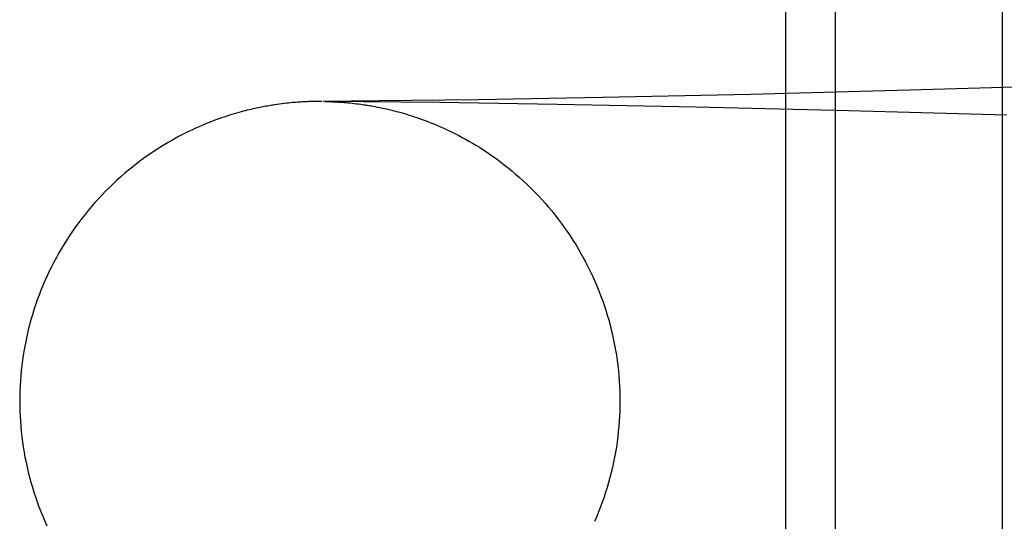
# Model space of a CAD drawing. Header units: inches. Extents: x 0 to 268, y 0 to 174.
# Tile 16 of 92: x 90.5571 to 90.6211, y 88.0716 to 88.1042. Entities that reach past the tile are written whole.
import ezdxf

# ---------------------------------------------------------------- set-up
doc = ezdxf.new("R2010")
doc.units = ezdxf.units.IN
doc.header["$LTSCALE"] = 14.749625
doc.header["$MEASUREMENT"] = 0
doc.linetypes.add('HIDDEN', pattern=[0.2, 0.1, -0.1])
doc.layers.add('DEFAULT_2', color=8, linetype='HIDDEN')

msp = doc.modelspace()

# ---------------------------------------------------------------- linework, layer by layer
at = {"layer": 'DEFAULT_2', "color": 8, "linetype": 'HIDDEN'}
for p, q in [((90.606851, 88.116873), (90.606851, 87.960623)), ((90.610085, 88.116873), (90.610085, 87.960623)), ((90.620921, 88.116873), (90.620921, 87.960623)), ((90.625463, 88.099943), (90.614916, 88.099621)), ((90.604574, 88.099352), (90.594955, 88.099146)), ((90.614916, 88.099621), (90.604574, 88.099352)), ((90.57381, 88.098699), (90.573643, 88.098674)), ((90.573972, 88.098722), (90.57381, 88.098699)), ((90.574128, 88.098742), (90.573972, 88.098722)), ((90.574279, 88.098761), (90.574128, 88.098742)), ((90.574424, 88.098777), (90.574279, 88.098761)), ((90.574563, 88.098792), (90.574424, 88.098777)), ((90.574696, 88.098806), (90.574563, 88.098792)), ((90.574823, 88.098818), (90.574696, 88.098806)), ((90.574944, 88.098828), (90.574823, 88.098818)), ((90.575057, 88.098837), (90.574944, 88.098828)), ((90.575162, 88.098845), (90.575057, 88.098837)), ((90.575259, 88.098852), (90.575162, 88.098845)), ((90.575349, 88.098858), (90.575259, 88.098852)), ((90.575469, 88.098865), (90.575349, 88.098858)), ((90.575576, 88.098871), (90.575469, 88.098865)), ((90.575672, 88.098876), (90.575576, 88.098871)), ((90.575761, 88.09888), (90.575672, 88.098876)), ((90.575843, 88.098883), (90.575761, 88.09888)), ((90.575943, 88.098887), (90.575869, 88.098884)), ((90.576069, 88.098891), (90.575966, 88.098888)), ((90.576156, 88.098893), (90.576069, 88.098891)), ((90.576254, 88.098895), (90.576172, 88.098893)), ((90.57641, 88.098897), (90.576277, 88.098895)), ((90.57673, 88.0989), (90.57641, 88.098897)), ((90.576771, 88.098901), (90.576761, 88.098901)), ((90.580452, 88.098932), (90.576814, 88.098901)), ((90.584374, 88.098821), (90.576917, 88.098893)), ((90.576927, 88.098893), (90.577035, 88.098891)), ((90.576967, 88.098892), (90.577039, 88.098891)), ((90.577039, 88.098891), (90.577122, 88.098889)), ((90.577122, 88.098889), (90.577213, 88.098886)), ((90.577213, 88.098886), (90.577277, 88.098884)), ((90.577301, 88.098883), (90.577376, 88.098881)), ((90.577402, 88.098879), (90.577486, 88.098876)), ((90.577486, 88.098876), (90.577577, 88.098871)), ((90.577577, 88.098871), (90.577679, 88.098866)), ((90.577679, 88.098866), (90.577794, 88.098859)), ((90.577794, 88.098859), (90.57788, 88.098854)), ((90.57788, 88.098854), (90.577973, 88.098847)), ((90.577973, 88.098847), (90.578074, 88.09884)), ((90.578074, 88.09884), (90.578183, 88.098831)), ((90.578183, 88.098831), (90.578298, 88.098821)), ((90.578298, 88.098821), (90.578421, 88.09881)), ((90.578421, 88.09881), (90.57855, 88.098797)), ((90.57855, 88.098797), (90.578685, 88.098783)), ((90.578685, 88.098783), (90.578826, 88.098768)), ((90.578826, 88.098768), (90.578972, 88.09875)), ((90.578972, 88.09875), (90.579124, 88.098731)), ((90.579124, 88.098731), (90.579281, 88.09871)), ((90.586853, 88.09901), (90.580452, 88.098932)), ((90.592021, 88.098707), (90.584374, 88.098821)), ((90.594955, 88.099146), (90.586853, 88.09901)), ((90.601048, 88.098532), (90.592021, 88.098707)), ((90.610957, 88.098295), (90.601048, 88.098532)), ((90.621213, 88.098005), (90.610957, 88.098295))]:
    msp.add_line(p, q, dxfattribs=at)
for points in [[(90.573643, 88.098674), (90.573556, 88.098661), (90.573468, 88.098647), (90.573378, 88.098632), (90.573286, 88.098617), (90.573192, 88.0986), (90.573096, 88.098583), (90.572997, 88.098565), (90.572897, 88.098546), (90.572794, 88.098526), (90.572689, 88.098505), (90.572581, 88.098483), (90.572471, 88.098459), (90.572358, 88.098434), (90.572242, 88.098408), (90.572122, 88.098381), (90.572, 88.098352), (90.571874, 88.098321), (90.571745, 88.098288), (90.571612, 88.098254), (90.571474, 88.098217), (90.571333, 88.098178), (90.571186, 88.098136), (90.571033, 88.098092), (90.570876, 88.098044), (90.570714, 88.097994), (90.570547, 88.097941), (90.570376, 88.097884), (90.570202, 88.097825), (90.570024, 88.097762), (90.569842, 88.097697), (90.569657, 88.097627), (90.569469, 88.097555), (90.569277, 88.097479), (90.569083, 88.097399), (90.568885, 88.097315), (90.568684, 88.097228), (90.56848, 88.097136), (90.568273, 88.09704), (90.568063, 88.09694), (90.56785, 88.096835), (90.567634, 88.096725), (90.567415, 88.096611), (90.567195, 88.096491), (90.566972, 88.096367), (90.566747, 88.096238), (90.56652, 88.096104), (90.566293, 88.095964), (90.566064, 88.09582), (90.565833, 88.09567), (90.565602, 88.095515), (90.565368, 88.095354), (90.565133, 88.095186), (90.564895, 88.095011), (90.564654, 88.094828), (90.56441, 88.094636), (90.564163, 88.094436), (90.563914, 88.094226), (90.563662, 88.094008), (90.563411, 88.093782), (90.563162, 88.09355), (90.562916, 88.093312), (90.562674, 88.093071), (90.562438, 88.092826), (90.562207, 88.092579), (90.561982, 88.092329), (90.561762, 88.092076), (90.561546, 88.091819), (90.561334, 88.091558), (90.561126, 88.091293), (90.560923, 88.091024), (90.560724, 88.090752), (90.560531, 88.090477), (90.560342, 88.090198), (90.560158, 88.089916), (90.559979, 88.089631), (90.559805, 88.089343), (90.559636, 88.089052), (90.559472, 88.088758), (90.559313, 88.088462), (90.55916, 88.088162), (90.559011, 88.08786), (90.558868, 88.087556), (90.55873, 88.087249), (90.558598, 88.08694), (90.55847, 88.086629), (90.558349, 88.086315), (90.558232, 88.085999), (90.558121, 88.085682), (90.558016, 88.085362), (90.557916, 88.085041), (90.557822, 88.084718), (90.557733, 88.084393), (90.55765, 88.084067), (90.557573, 88.08374), (90.557501, 88.083411), (90.557435, 88.083081), (90.557374, 88.08275), (90.55732, 88.082418), (90.557271, 88.082085), (90.557228, 88.081751), (90.557191, 88.081417), (90.557159, 88.081082), (90.557134, 88.080747), (90.557114, 88.080411), (90.5571, 88.080075), (90.557091, 88.079739), (90.557089, 88.079431)], [(90.579281, 88.09871), (90.579443, 88.098686), (90.579527, 88.098674), (90.579612, 88.09866), (90.579699, 88.098647), (90.579788, 88.098632), (90.579879, 88.098617), (90.579971, 88.098601), (90.580066, 88.098584), (90.580163, 88.098566), (90.580262, 88.098547), (90.580363, 88.098528), (90.580466, 88.098507), (90.580572, 88.098485), (90.58068, 88.098462), (90.580791, 88.098438), (90.580905, 88.098413), (90.581022, 88.098386), (90.581142, 88.098357), (90.581266, 88.098327), (90.581392, 88.098295), (90.581523, 88.098262), (90.581657, 88.098226), (90.581795, 88.098189), (90.581938, 88.098148), (90.582086, 88.098106), (90.58224, 88.09806), (90.582398, 88.098011), (90.582561, 88.09796), (90.582728, 88.097905), (90.582898, 88.097848), (90.583072, 88.097787), (90.58325, 88.097724), (90.583431, 88.097657), (90.583615, 88.097587), (90.583803, 88.097514), (90.583994, 88.097436), (90.584187, 88.097356), (90.584384, 88.097271), (90.584584, 88.097183), (90.584787, 88.097091), (90.584993, 88.096994), (90.585201, 88.096893), (90.585413, 88.096787), (90.585627, 88.096677), (90.585844, 88.096562), (90.586063, 88.096442), (90.586283, 88.096318), (90.586506, 88.096188), (90.58673, 88.096054), (90.586956, 88.095915), (90.587183, 88.095771), (90.587411, 88.095621), (90.58764, 88.095466), (90.587871, 88.095305), (90.588104, 88.095137), (90.58834, 88.094962), (90.588578, 88.094779), (90.58882, 88.094588), (90.589065, 88.094388), (90.589312, 88.094179), (90.58956, 88.093962), (90.589808, 88.093738), (90.590055, 88.093507), (90.590298, 88.093271), (90.590537, 88.09303), (90.590772, 88.092787), (90.591001, 88.09254), (90.591225, 88.092291), (90.591444, 88.092038), (90.591659, 88.091781), (90.59187, 88.09152), (90.592077, 88.091255), (90.592279, 88.090987), (90.592476, 88.090715), (90.592668, 88.09044), (90.592856, 88.090162), (90.593039, 88.08988), (90.593217, 88.089596), (90.59339, 88.089309), (90.593558, 88.089018), (90.593721, 88.088725), (90.593879, 88.088429), (90.594031, 88.088131), (90.594179, 88.08783), (90.594321, 88.087527), (90.594458, 88.087221), (90.59459, 88.086912), (90.594716, 88.086602), (90.594838, 88.086289), (90.594953, 88.085975), (90.595063, 88.085658), (90.595168, 88.08534), (90.595267, 88.08502), (90.595361, 88.084698), (90.595449, 88.084375), (90.595532, 88.08405), (90.595609, 88.083724), (90.59568, 88.083396), (90.595745, 88.083068), (90.595805, 88.082738), (90.595859, 88.082407), (90.595908, 88.082076), (90.595951, 88.081744), (90.595988, 88.081411), (90.596019, 88.081077), (90.596045, 88.080743), (90.596064, 88.080409), (90.596078, 88.080074), (90.596087, 88.07974), (90.596089, 88.079431)], [(90.557089, 88.079431), (90.557091, 88.079121), (90.5571, 88.078786), (90.557114, 88.078451), (90.557133, 88.078117), (90.557159, 88.077782), (90.55719, 88.077449), (90.557227, 88.077115), (90.55727, 88.076783), (90.557319, 88.076451), (90.557373, 88.07612), (90.557433, 88.07579), (90.557499, 88.075461), (90.55757, 88.075133), (90.557647, 88.074807), (90.557729, 88.074482), (90.557817, 88.074158), (90.557911, 88.073836), (90.55801, 88.073516), (90.558115, 88.073198), (90.558225, 88.072881), (90.558341, 88.072566), (90.558462, 88.072253), (90.558589, 88.071943), (90.55872, 88.071634), (90.558857, 88.071328)], [(90.596089, 88.079431), (90.596087, 88.079123), (90.596078, 88.078787), (90.596064, 88.078451), (90.596044, 88.078116), (90.596019, 88.07778), (90.595987, 88.077446), (90.59595, 88.077112), (90.595907, 88.076778), (90.595858, 88.076445), (90.595804, 88.076114), (90.595743, 88.075783), (90.595677, 88.075453), (90.595606, 88.075125), (90.595528, 88.074797), (90.595445, 88.074471), (90.595356, 88.074147), (90.595262, 88.073824), (90.595162, 88.073503), (90.595057, 88.073184), (90.594946, 88.072866), (90.594829, 88.07255), (90.594708, 88.072237), (90.59458, 88.071925), (90.594448, 88.071616)]]:
    msp.add_lwpolyline(points, dxfattribs=at)

doc.saveas('drawing.dxf')
